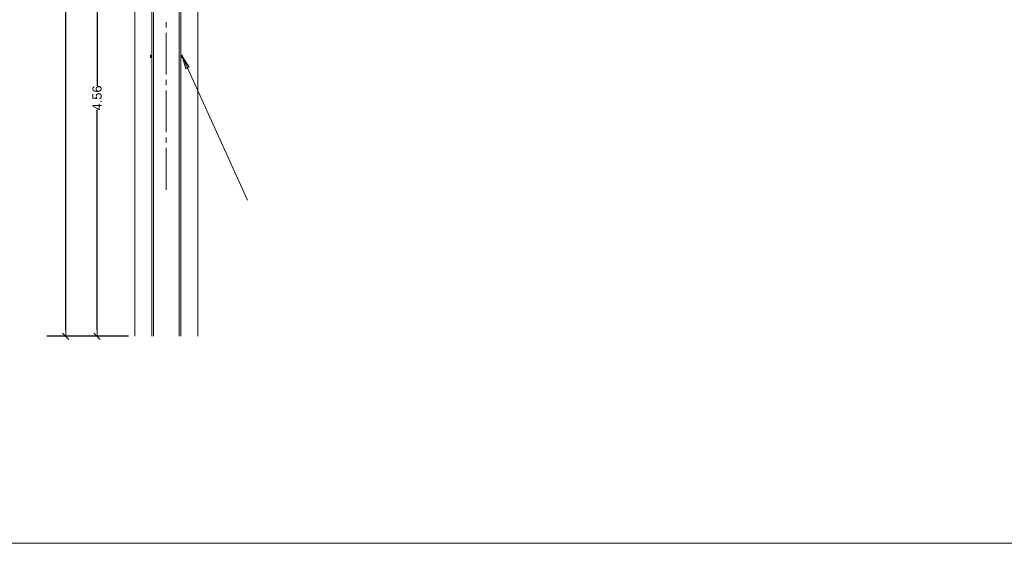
# Model space of a CAD drawing. Header units: metres. Extents: x -20.3 to 39.4, y -22.2 to 2.8.
# Tile 59 of 65: x 24.1 to 33.5, y -22.2 to -17.2. Entities that reach past the tile are written whole.
import ezdxf

# ---------------------------------------------------------------- set-up
doc = ezdxf.new("R2010")
doc.units = ezdxf.units.M
doc.header["$LTSCALE"] = 0.4
doc.header["$MEASUREMENT"] = 0
doc.layers.get('0').update_dxf_attribs({"color": 8, "lineweight": 9})
doc.layers.get('Defpoints').update_dxf_attribs({"color": 8, "lineweight": 9})
doc.layers.add('Neubau_T-Bemaßung', color=8, linetype='Continuous')
doc.styles.add('ERSTELLTER_STIL_2', font='arial.ttf')
doc.dimstyles.new('ERSTELLTER_STIL__1', dxfattribs={"dimtxt": 0.0875, "dimasz": 0.059375, "dimexe": 0.18, "dimexo": 0.0625, "dimgap": 0, "dimtad": 1, "dimzin": 0, "dimdsep": 46, "dimtxsty": 'ERSTELLTER_STIL_2', "dimblk": 'ARROWHEAD_6', "dimblk1": 'ARROWHEAD_6', "dimblk2": 'ARROWHEAD_6', "dimcen": 0.09, "dimclrd": 7, "dimclre": 7, "dimclrt": 7, "dimazin": 0, "dimtfac": 1, "dimtdec": 4, "dimtmove": 0, "dimatfit": 3, "dimfxl": 1, "dimtolj": 1, "dimtzin": 0, "dimarcsym": 0})

# ---------------------------------------------------------------- blocks, each defined once
blk = doc.blocks.new('ARROWHEAD_6')
at = {"color": 0, "linetype": 'Continuous', "lineweight": 0}
for p, q in [((0, 0), (-1, 0)), ((-0.5, -0.5), (0.5, 0.5))]:
    blk.add_line(p, q, dxfattribs=at)
blk = doc.blocks.new('*D269')
at = {"layer": 'Defpoints', "color": 0, "linetype": 'Continuous', "transparency": 16777216}
for p in [(24.7987, -15.655), (25.16, -15.655), (25.16, -20.2171)]:
    blk.add_point(p, dxfattribs=at)
at = {"layer": 'Neubau_T-Bemaßung', "linetype": 'Continuous', "lineweight": -2, "transparency": 16777216}
for p, q in [((25.0975, -15.655), (24.6187, -15.655)), ((24.7987, -15.7144), (24.7987, -17.8242)), ((24.7987, -20.1577), (24.7987, -18.0549)), ((25.0975, -20.2171), (24.6187, -20.2171))]:
    blk.add_line(p, q, dxfattribs=at)
at = {"layer": 'Neubau_T-Bemaßung', "linetype": 'Continuous', "lineweight": -2, "transparency": 16777216, "xscale": 0.059375, "yscale": 0.059375, "zscale": 0.059375}
for p, rotation in [((24.7987, -15.655), 90), ((24.7987, -20.2171), 270)]:
    blk.add_blockref('ARROWHEAD_6', p, dxfattribs=dict(at, rotation=rotation))
at = {"layer": 'Neubau_T-Bemaßung', "linetype": 'Continuous', "lineweight": 9, "transparency": 16777216, "insert": (24.7987, -17.9395), "char_height": 0.0875, "attachment_point": 5, "rotation": 90, "style": 'ERSTELLTER_STIL_2'}
blk.add_mtext('\\A1;4.56', dxfattribs=at)
blk = doc.blocks.new('*D271')
at = {"layer": 'Defpoints', "color": 0, "linetype": 'Continuous', "transparency": 16777216}
for p in [(24.4987, -10.2171), (25.32, -10.2171), (25.16, -20.2171)]:
    blk.add_point(p, dxfattribs=at)
at = {"layer": 'Neubau_T-Bemaßung', "linetype": 'Continuous', "lineweight": -2, "transparency": 16777216}
for p, q in [((25.2575, -10.2171), (24.3187, -10.2171)), ((24.4987, -10.2764), (24.4987, -15.0773)), ((24.4987, -20.1577), (24.4987, -15.364)), ((25.0975, -20.2171), (24.3187, -20.2171))]:
    blk.add_line(p, q, dxfattribs=at)
at = {"layer": 'Neubau_T-Bemaßung', "linetype": 'Continuous', "lineweight": -2, "transparency": 16777216, "xscale": 0.059375, "yscale": 0.059375, "zscale": 0.059375}
for p, rotation in [((24.4987, -10.2171), 90), ((24.4987, -20.2171), 270)]:
    blk.add_blockref('ARROWHEAD_6', p, dxfattribs=dict(at, rotation=rotation))
at = {"layer": 'Neubau_T-Bemaßung', "linetype": 'Continuous', "lineweight": 9, "transparency": 16777216, "insert": (24.4987, -15.2206), "char_height": 0.0875, "attachment_point": 5, "rotation": 90, "style": 'ERSTELLTER_STIL_2'}
blk.add_mtext('\\A1;10.00', dxfattribs=at)

msp = doc.modelspace()

# ---------------------------------------------------------------- hatches: boundary and pattern name
at = {"linetype": 'Continuous', "lineweight": 0}
for points in [[(25.32, -17.5546), (25.32, -17.5296), (25.31, -17.5296), (25.31, -17.5546)], [(25.6, -17.5546), (25.61, -17.5546), (25.61, -17.5296), (25.6, -17.5296)], [(25.6766, -17.6463), (25.61, -17.5421), (25.6448, -17.6608)]]:
    msp.add_hatch(color=256, dxfattribs=at).paths.add_polyline_path(points)

# ---------------------------------------------------------------- linework, layer by layer
msp.add_lwpolyline([(-7.3944, -15.2753), (2.8344, -12.8154), (4.3704, -12.8154), (7.07, -15.515), (7.91, -15.515), (23.875, -15.515), (25.205, -15.515), (25.205, -10.5875), (25.445, -10.5812), (25.5614, -10.5781), (27.8837, -10.5326), (27.916, -10.5319), (27.9163, -10.532), (28.0238, -10.5317), (28.5301, -10.5324), (28.533, -10.5321), (29.2051, -10.5381), (29.43, -10.5315), (35.8645, -10.5315), (39.43, -10.5315), (39.43, -22.195), (-20.2927, -22.195)])
at = {"linetype": 'Continuous', "lineweight": 9}
for points in [[(25.16, -15.655), (25.16, -20.2171)], [(25.32, -15.655), (25.32, -20.2171)], [(25.3373, -20.2171), (25.3373, -15.655)], [(25.76, -20.2171), (25.76, -15.655), (25.4822, -15.655)], [(25.5827, -20.2171), (25.5827, -15.655)], [(25.6, -20.2171), (25.6, -15.655)], [(25.46, -17.2671), (25.46, -17.2171)], [(25.46, -17.7171), (25.46, -17.3171)], [(26.235, -18.9171), (25.61, -17.5421)], [(25.6607, -17.6536), (25.6643, -17.6615)], [(25.46, -17.8171), (25.46, -17.7671)], [(25.46, -18.2671), (25.46, -17.8671)], [(25.46, -18.3671), (25.46, -18.3171)], [(25.46, -18.8171), (25.46, -18.4171)]]:
    msp.add_lwpolyline(points, dxfattribs=at)
for points in [[(25.32, -17.5546), (25.31, -17.5546), (25.31, -17.5296), (25.32, -17.5296)], [(25.6, -17.5546), (25.61, -17.5546), (25.61, -17.5296), (25.6, -17.5296)], [(25.61, -17.5421), (25.6448, -17.6608), (25.6766, -17.6463)]]:
    msp.add_lwpolyline(points, close=True, dxfattribs=at)

# ---------------------------------------------------------------- dimensions: what is measured, and where the dimension line sits
at = {"layer": 'Neubau_T-Bemaßung', "linetype": 'Continuous', "lineweight": 9}
for base, p2, picture, middle in [((24.4987, -10.2171), (25.32, -10.2171), '*D271', (24.4987, -15.2206)), ((24.7987, -15.655), (25.16, -15.655), '*D269', (24.7987, -17.9395))]:
    dim = msp.add_linear_dim(base=base, p1=(25.16, -20.2171), p2=p2, angle=90, dimstyle='ERSTELLTER_STIL__1', override={"dimclrd": 256, "dimclre": 256, "dimclrt": 256}, dxfattribs=at)
    dim.commit()
    dim.dimension.update_dxf_attribs({"geometry": picture, "text_midpoint": middle, "dimtype": 160, "text_rotation": 90})

doc.saveas('drawing.dxf')
